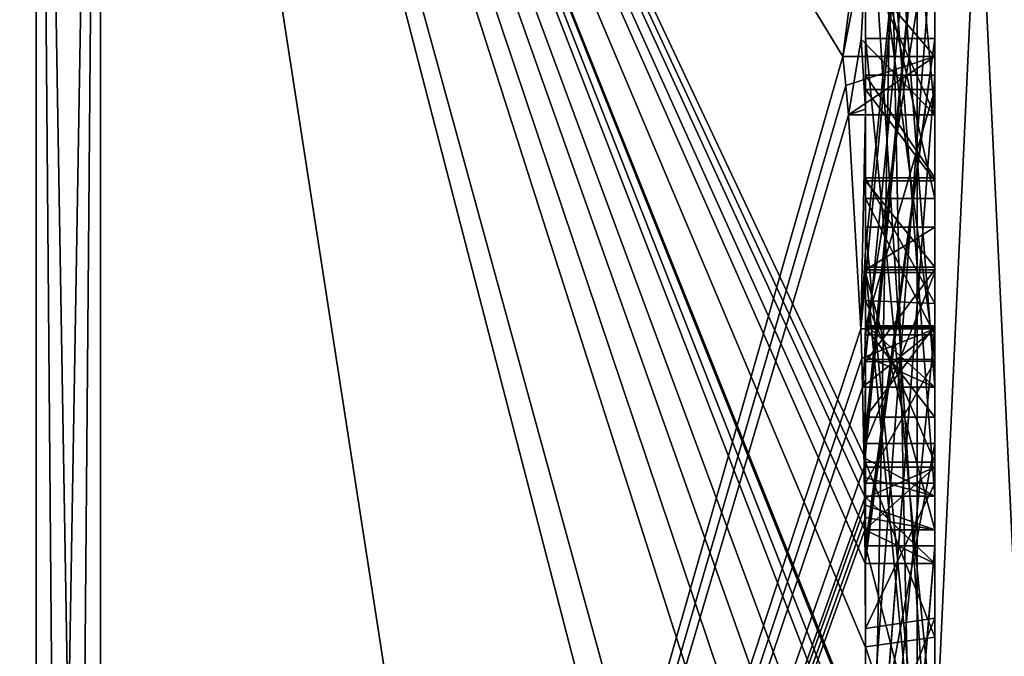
# Model space of a CAD drawing. Extents: x -23 to 1160, y -1999 to -1.
# Tile 112 of 254: x 1151.96 to 1154.8, y -1988.24 to -1986.41. Entities that reach past the tile are written whole.
import ezdxf

# ---------------------------------------------------------------- set-up
doc = ezdxf.new("R2010")
doc.units = 0
doc.header["$LTSCALE"] = 90.350045
for name, color, linetype in [('2021', 7, 'CONTINUOUS'), ('2026', 7, 'CONTINUOUS'), ('2027', 7, 'CONTINUOUS'), ('2028', 7, 'CONTINUOUS'), ('2029', 7, 'CONTINUOUS'), ('2032', 7, 'CONTINUOUS'), ('2033', 7, 'CONTINUOUS'), ('2036', 7, 'CONTINUOUS'), ('2037', 7, 'CONTINUOUS'), ('2038', 7, 'CONTINUOUS'), ('2041', 7, 'CONTINUOUS'), ('2042', 7, 'CONTINUOUS'), ('2043', 7, 'CONTINUOUS'), ('2045', 7, 'CONTINUOUS'), ('2047', 7, 'CONTINUOUS'), ('2048', 7, 'CONTINUOUS'), ('2050', 7, 'CONTINUOUS'), ('2051', 7, 'CONTINUOUS'), ('2055', 7, 'CONTINUOUS'), ('2057', 7, 'CONTINUOUS'), ('2058', 7, 'CONTINUOUS'), ('2059', 7, 'CONTINUOUS'), ('2063', 7, 'CONTINUOUS'), ('2097', 7, 'CONTINUOUS'), ('2098', 7, 'CONTINUOUS'), ('2143', 7, 'CONTINUOUS'), ('2144', 7, 'CONTINUOUS'), ('2145', 7, 'CONTINUOUS'), ('2146', 7, 'CONTINUOUS'), ('2147', 7, 'CONTINUOUS'), ('2152', 7, 'CONTINUOUS'), ('2153', 7, 'CONTINUOUS'), ('2154', 7, 'CONTINUOUS'), ('2158', 7, 'CONTINUOUS'), ('2159', 7, 'CONTINUOUS'), ('2160', 7, 'CONTINUOUS'), ('2161', 7, 'CONTINUOUS'), ('2162', 7, 'CONTINUOUS'), ('2163', 7, 'CONTINUOUS'), ('2164', 7, 'CONTINUOUS'), ('2166', 7, 'CONTINUOUS'), ('2167', 7, 'CONTINUOUS'), ('2168', 7, 'CONTINUOUS'), ('2169', 7, 'CONTINUOUS'), ('2170', 7, 'CONTINUOUS'), ('2171', 7, 'CONTINUOUS'), ('2172', 7, 'CONTINUOUS'), ('2173', 7, 'CONTINUOUS'), ('2184', 7, 'CONTINUOUS'), ('2185', 7, 'CONTINUOUS')]:
    doc.layers.add(name, color=color, linetype=linetype)

msp = doc.modelspace()

# ---------------------------------------------------------------- linework, layer by layer
at = {"layer": '2021', "linetype": 'CONTINUOUS'}
for points in [[(1154.4, -1985.1824, 22.8326), (1154.4, -1982.471, 18.2362), (1154.4, -1990.0213, 31.3138), (1154.4, -1985.1824, 22.8326)], [(1154.4, -1987.9233, 38.4201), (1154.4, -1988.7004, 37.0741), (1154.4, -1982.471, 47.7638), (1154.4, -1987.9233, 38.4201)], [(1154.4, -1982.471, 47.7638), (1154.4, -1988.7004, 37.0741), (1154.4, -1990.0213, 34.6862), (1154.4, -1982.471, 47.7638)], [(1154.4, -1986.8623, 40.2577), (1154.4, -1987.9233, 38.4201), (1154.4, -1982.471, 47.7638), (1154.4, -1986.8623, 40.2577)], [(1154.4, -1986.5668, 40.7696), (1154.4, -1986.8623, 40.2577), (1154.4, -1982.471, 47.7638), (1154.4, -1986.5668, 40.7696)], [(1154.4, -1985.7982, 42.1008), (1154.4, -1986.5668, 40.7696), (1154.4, -1982.471, 47.7638), (1154.4, -1985.7982, 42.1008)], [(1154.4, -1987.6713, 21.3956), (1154.4, -1983.1573, 17.0074), (1154.4, -1985.1824, 22.8326), (1154.4, -1987.6713, 21.3956)], [(1154.4, -1987.2856, 45.1078), (1154.4, -1985.5888, 42.4636), (1154.4, -1984.868, 43.712), (1154.4, -1987.2856, 45.1078)], [(1154.4, -1985.0701, 44.2166), (1154.4, -1985.9098, 45.2243), (1154.4, -1986.6649, 45.8527), (1154.4, -1985.0701, 44.2166)], [(1154.4, -1987.0722, 45.3725), (1154.4, -1985.0701, 44.2166), (1154.4, -1986.6649, 45.8527), (1154.4, -1987.0722, 45.3725)], [(1154.4, -1985.3536, 23.129), (1154.4, -1985.1824, 22.8326), (1154.4, -1990.0213, 31.3138), (1154.4, -1985.3536, 23.129)], [(1154.4, -1987.3864, 21.9554), (1154.4, -1985.3536, 23.129), (1154.4, -1985.8936, 24.0644), (1154.4, -1987.3864, 21.9554)], [(1154.4, -1985.8936, 24.0644), (1154.4, -1985.3536, 23.129), (1154.4, -1990.0213, 31.3138), (1154.4, -1985.8936, 24.0644)], [(1154.4, -1987.5981, 44.7025), (1154.4, -1985.5888, 42.4636), (1154.4, -1987.4432, 44.9061), (1154.4, -1987.5981, 44.7025)], [(1154.4, -1987.4432, 44.9061), (1154.4, -1985.5888, 42.4636), (1154.4, -1987.2856, 45.1078), (1154.4, -1987.4432, 44.9061)], [(1154.4, -1988.8863, 42.752), (1154.4, -1986.5668, 40.7696), (1154.4, -1985.7982, 42.1008), (1154.4, -1988.8863, 42.752)], [(1154.4, -1986.0881, 24.4014), (1154.4, -1985.8936, 24.0644), (1154.4, -1990.0213, 31.3138), (1154.4, -1986.0881, 24.4014)], [(1154.4, -1985.9098, 45.2243), (1154.4, -1986.2421, 46.3196), (1154.4, -1986.6649, 45.8527), (1154.4, -1985.9098, 45.2243)], [(1154.4, -1986.9225, 43.4447), (1154.4, -1987.3148, 42.7653), (1154.4, -1986.0428, 42.4851), (1154.4, -1986.9225, 43.4447)], [(1154.4, -1988.6844, 22.9024), (1154.4, -1986.0881, 24.4014), (1154.4, -1986.8713, 25.1498), (1154.4, -1988.6844, 22.9024)], [(1154.4, -1986.8713, 25.1498), (1154.4, -1986.0881, 24.4014), (1154.4, -1986.608, 25.3018), (1154.4, -1986.8713, 25.1498)], [(1154.4, -1986.608, 25.3018), (1154.4, -1986.0881, 24.4014), (1154.4, -1990.0213, 31.3138), (1154.4, -1986.608, 25.3018)], [(1154.4, -1987.9214, 21.7412), (1154.4, -1986.4607, 23.7837), (1154.4, -1988.4993, 22.6066), (1154.4, -1987.9214, 21.7412)], [(1154.4, -1989.158, 42.2656), (1154.4, -1986.5668, 40.7696), (1154.4, -1989.024, 42.5097), (1154.4, -1989.158, 42.2656)], [(1154.4, -1989.024, 42.5097), (1154.4, -1986.5668, 40.7696), (1154.4, -1988.8863, 42.752), (1154.4, -1989.024, 42.5097)], [(1154.4, -1987.2894, 26.4821), (1154.4, -1986.608, 25.3018), (1154.4, -1990.0213, 31.3138), (1154.4, -1987.2894, 26.4821)], [(1154.4, -1987.2164, 39.8471), (1154.4, -1987.9233, 38.4201), (1154.4, -1986.8623, 40.2577), (1154.4, -1987.2164, 39.8471)], [(1154.4, -1987.1201, 25.5806), (1154.4, -1988.6844, 22.9024), (1154.4, -1986.8713, 25.1498), (1154.4, -1987.1201, 25.5806)], [(1154.4, -1987.0044, 40.6196), (1154.4, -1989.0759, 41.8156), (1154.4, -1987.1278, 40.406), (1154.4, -1987.0044, 40.6196)], [(1154.4, -1988.9428, 23.9538), (1154.4, -1988.6844, 22.9024), (1154.4, -1987.1201, 25.5806), (1154.4, -1988.9428, 23.9538)], [(1154.4, -1989.1915, 24.3847), (1154.4, -1988.9428, 23.9538), (1154.4, -1987.1201, 25.5806), (1154.4, -1989.1915, 24.3847)], [(1154.4, -1987.1278, 40.406), (1154.4, -1989.0759, 41.8156), (1154.4, -1987.3925, 40.1131), (1154.4, -1987.1278, 40.406)], [(1154.4, -1987.1358, 43.6833), (1154.4, -1987.8058, 44.4205), (1154.4, -1987.6281, 42.8308), (1154.4, -1987.1358, 43.6833)], [(1154.4, -1987.6825, 39.6419), (1154.4, -1987.9233, 38.4201), (1154.4, -1987.2164, 39.8471), (1154.4, -1987.6825, 39.6419)], [(1154.4, -1987.5527, 26.33), (1154.4, -1987.2894, 26.4821), (1154.4, -1990.0213, 31.3138), (1154.4, -1987.5527, 26.33)], [(1154.4, -1987.2944, 25.8826), (1154.4, -1987.5527, 26.33), (1154.4, -1989.3659, 24.6866), (1154.4, -1987.2944, 25.8826)], [(1154.4, -1987.3925, 40.1131), (1154.4, -1989.0759, 41.8156), (1154.4, -1987.7428, 39.9829), (1154.4, -1987.3925, 40.1131)], [(1154.4, -1989.3659, 24.6866), (1154.4, -1987.5527, 26.33), (1154.4, -1990.0213, 31.3138), (1154.4, -1989.3659, 24.6866)], [(1154.4, -1987.6281, 42.8308), (1154.4, -1987.8058, 44.4205), (1154.4, -1988.2671, 43.7532), (1154.4, -1987.6281, 42.8308)], [(1154.4, -1988.7017, 43.0683), (1154.4, -1987.6281, 42.8308), (1154.4, -1988.2671, 43.7532), (1154.4, -1988.7017, 43.0683)], [(1154.4, -1988.2139, 39.6461), (1154.4, -1987.9233, 38.4201), (1154.4, -1987.6825, 39.6419), (1154.4, -1988.2139, 39.6461)], [(1154.4, -1987.7428, 39.9829), (1154.4, -1989.0759, 41.8156), (1154.4, -1988.1618, 40.0093), (1154.4, -1987.7428, 39.9829)], [(1154.4, -1988.2162, 22.1702), (1154.4, -1987.9214, 21.7412), (1154.4, -1988.4993, 22.6066), (1154.4, -1988.2162, 22.1702)], [(1154.4, -1990.2826, 39.7822), (1154.4, -1987.9233, 38.4201), (1154.4, -1989.9704, 40.5706), (1154.4, -1990.2826, 39.7822)], [(1154.4, -1989.9704, 40.5706), (1154.4, -1987.9233, 38.4201), (1154.4, -1989.3232, 40.2874), (1154.4, -1989.9704, 40.5706)], [(1154.4, -1989.3232, 40.2874), (1154.4, -1987.9233, 38.4201), (1154.4, -1988.8118, 39.8832), (1154.4, -1989.3232, 40.2874)], [(1154.4, -1988.8118, 39.8832), (1154.4, -1987.9233, 38.4201), (1154.4, -1988.2139, 39.6461), (1154.4, -1988.8118, 39.8832)], [(1154.4, -1988.1618, 40.0093), (1154.4, -1989.0759, 41.8156), (1154.4, -1988.6269, 40.2036), (1154.4, -1988.1618, 40.0093)]]:
    msp.add_3dface(points, dxfattribs=at)
at = {"layer": '2026', "linetype": 'CONTINUOUS'}
for points in [[(1154.3341, -1986.5125, 46.8636), (1154.4, -1986.0038, 46.5699), (1152.1949, -1982.9913, 52.0374), (1154.3341, -1986.5125, 46.8636)], [(1152.1949, -1993.9825, 33), (1154.3341, -1986.5125, 46.8636), (1152.1949, -1982.9913, 52.0374), (1152.1949, -1993.9825, 33)], [(1154.3834, -1986.2602, 46.718), (1154.4, -1986.0038, 46.5699), (1154.3341, -1986.5125, 46.8636), (1154.3834, -1986.2602, 46.718)], [(1154.4, -1986.6649, 45.8527), (1154.4, -1986.2421, 46.3196), (1154.3877, -1986.4626, 46.4469), (1154.4, -1986.6649, 45.8527)], [(1154.3508, -1986.6805, 46.5727), (1154.4, -1986.6649, 45.8527), (1154.3877, -1986.4626, 46.4469), (1154.3508, -1986.6805, 46.5727)], [(1154.3429, -1986.5961, 46.7189), (1154.3341, -1986.5125, 46.8636), (1152.1949, -1993.9825, 33), (1154.3429, -1986.5961, 46.7189)], [(1154.3508, -1986.6805, 46.5727), (1154.3429, -1986.5961, 46.7189), (1152.1949, -1993.9825, 33), (1154.3508, -1986.6805, 46.5727)], [(1154.4, -1986.6649, 45.8527), (1154.3508, -1986.6805, 46.5727), (1154.3867, -1987.2981, 45.5029), (1154.4, -1986.6649, 45.8527)], [(1154.4, -1987.0722, 45.3725), (1154.4, -1986.6649, 45.8527), (1154.3867, -1987.2981, 45.5029), (1154.4, -1987.0722, 45.3725)], [(1154.3867, -1987.2981, 45.5029), (1154.3508, -1986.6805, 46.5727), (1152.1949, -1993.9825, 33), (1154.3867, -1987.2981, 45.5029)], [(1154.3967, -1987.1853, 45.4378), (1154.4, -1987.0722, 45.3725), (1154.3867, -1987.2981, 45.5029), (1154.3967, -1987.1853, 45.4378)], [(1154.4, -1987.4432, 44.9061), (1154.4, -1987.2856, 45.1078), (1154.3979, -1987.376, 45.1599), (1154.4, -1987.4432, 44.9061)], [(1154.3893, -1987.3819, 45.3577), (1154.3867, -1987.2981, 45.5029), (1152.1949, -1993.9825, 33), (1154.3893, -1987.3819, 45.3577)], [(1154.3915, -1987.4661, 45.212), (1154.3893, -1987.3819, 45.3577), (1152.1949, -1993.9825, 33), (1154.3915, -1987.4661, 45.212)], [(1154.3915, -1987.4661, 45.212), (1154.4, -1987.4432, 44.9061), (1154.3979, -1987.376, 45.1599), (1154.3915, -1987.4661, 45.212)], [(1154.3958, -1987.6968, 44.8124), (1154.3915, -1987.4661, 45.212), (1152.1949, -1993.9825, 33), (1154.3958, -1987.6968, 44.8124)], [(1154.4, -1987.4432, 44.9061), (1154.3915, -1987.4661, 45.212), (1154.3958, -1987.6968, 44.8124), (1154.4, -1987.4432, 44.9061)], [(1154.3989, -1987.6475, 44.7575), (1154.4, -1987.4432, 44.9061), (1154.3958, -1987.6968, 44.8124), (1154.3989, -1987.6475, 44.7575)], [(1154.4, -1987.5981, 44.7025), (1154.4, -1987.4432, 44.9061), (1154.3989, -1987.6475, 44.7575), (1154.4, -1987.5981, 44.7025)], [(1154.3969, -1987.787, 44.656), (1154.3958, -1987.6968, 44.8124), (1152.1949, -1993.9825, 33), (1154.3969, -1987.787, 44.656)], [(1154.3978, -1987.8775, 44.4994), (1154.3969, -1987.787, 44.656), (1152.1949, -1993.9825, 33), (1154.3978, -1987.8775, 44.4994)], [(1154.4, -1988.2671, 43.7532), (1154.4, -1987.8058, 44.4205), (1152.1949, -1993.9825, 33), (1154.4, -1988.2671, 43.7532)], [(1154.4, -1987.8058, 44.4205), (1154.3995, -1987.8416, 44.46), (1152.1949, -1993.9825, 33), (1154.4, -1987.8058, 44.4205)], [(1154.3995, -1987.8416, 44.46), (1154.3978, -1987.8775, 44.4994), (1152.1949, -1993.9825, 33), (1154.3995, -1987.8416, 44.46)]]:
    msp.add_3dface(points, dxfattribs=at)
at = {"layer": '2027', "linetype": 'CONTINUOUS'}
for points in [[(1154.4, -1988.2162, 22.1702), (1154.4, -1988.4993, 22.6066), (1152.1949, -1982.9913, 13.9626), (1154.4, -1988.2162, 22.1702)], [(1154.4, -1988.2162, 22.1702), (1152.1949, -1982.9913, 13.9626), (1154.3985, -1987.974, 21.6677), (1154.4, -1988.2162, 22.1702)], [(1154.4, -1983.1573, 17.0074), (1154.4, -1987.6713, 21.3956), (1152.1949, -1982.9913, 13.9626), (1154.4, -1983.1573, 17.0074)], [(1152.1949, -1982.9913, 13.9626), (1154.4, -1987.6713, 21.3956), (1154.3992, -1987.7259, 21.3641), (1152.1949, -1982.9913, 13.9626)], [(1154.4, -1988.6844, 22.9024), (1154.4, -1988.946, 23.352), (1152.1949, -1982.9913, 13.9626), (1154.4, -1988.6844, 22.9024)], [(1154.4, -1988.6844, 22.9024), (1152.1949, -1982.9913, 13.9626), (1154.4, -1988.599, 22.7504), (1154.4, -1988.6844, 22.9024)], [(1152.1949, -1982.9913, 13.9626), (1154.4, -1988.946, 23.352), (1154.4, -1989.2061, 23.8018), (1152.1949, -1982.9913, 13.9626)], [(1154.4, -1991.0336, 28.7609), (1154.4, -1991.5, 33), (1152.1949, -1982.9913, 13.9626), (1154.4, -1991.0336, 28.7609)], [(1154.4, -1991.0336, 28.7609), (1152.1949, -1982.9913, 13.9626), (1154.3979, -1989.8875, 24.9821), (1154.4, -1991.0336, 28.7609)], [(1154.4, -1991.5, 33), (1153.7691, -1993.1602, 33), (1152.1949, -1982.9913, 13.9626), (1154.4, -1991.5, 33)], [(1153.7691, -1993.1602, 33), (1152.1949, -1993.9825, 33), (1152.1949, -1982.9913, 13.9626), (1153.7691, -1993.1602, 33)], [(1154.3979, -1989.8875, 24.9821), (1152.1949, -1982.9913, 13.9626), (1154.3996, -1989.5472, 24.3927), (1154.3979, -1989.8875, 24.9821)], [(1154.3996, -1989.5472, 24.3927), (1152.1949, -1982.9913, 13.9626), (1154.4, -1989.2061, 23.8018), (1154.3996, -1989.5472, 24.3927)], [(1154.4, -1988.599, 22.7504), (1152.1949, -1982.9913, 13.9626), (1154.4, -1988.5119, 22.5994), (1154.4, -1988.599, 22.7504)], [(1154.4, -1988.5119, 22.5994), (1152.1949, -1982.9913, 13.9626), (1154.4, -1988.4993, 22.6066), (1154.4, -1988.5119, 22.5994)], [(1154.3985, -1987.974, 21.6677), (1152.1949, -1982.9913, 13.9626), (1154.3978, -1987.8771, 21.5), (1154.3985, -1987.974, 21.6677)], [(1154.3978, -1987.8771, 21.5), (1152.1949, -1982.9913, 13.9626), (1154.3969, -1987.7805, 21.3326), (1154.3978, -1987.8771, 21.5)], [(1154.3969, -1987.7805, 21.3326), (1152.1949, -1982.9913, 13.9626), (1154.3992, -1987.7259, 21.3641), (1154.3969, -1987.7805, 21.3326)], [(1154.4, -1987.9214, 21.7412), (1154.4, -1988.2162, 22.1702), (1154.3985, -1987.974, 21.6677), (1154.4, -1987.9214, 21.7412)], [(1154.3996, -1987.9477, 21.7045), (1154.4, -1987.9214, 21.7412), (1154.3985, -1987.974, 21.6677), (1154.3996, -1987.9477, 21.7045)]]:
    msp.add_3dface(points, dxfattribs=at)
at = {"layer": '2028', "linetype": 'CONTINUOUS'}
for points in [[(1150, -1993.444, 33), (1150, -1982.7214, 14.4288), (1152.0094, -1993.9698, 33), (1150, -1993.444, 33)], [(1152.0094, -1993.9698, 33), (1150, -1982.7214, 14.4288), (1152.0094, -1982.9849, 13.9736), (1152.0094, -1993.9698, 33)]]:
    msp.add_3dface(points, dxfattribs=at)
at = {"layer": '2029', "linetype": 'CONTINUOUS'}
for points in [[(1150, -1982.7214, 51.5712), (1150, -1993.444, 33), (1152.0094, -1982.9849, 52.0264), (1150, -1982.7214, 51.5712)], [(1150, -1993.444, 33), (1152.0094, -1993.9698, 33), (1152.0094, -1982.9849, 52.0264), (1150, -1993.444, 33)]]:
    msp.add_3dface(points, dxfattribs=at)
at = {"layer": '2032', "linetype": 'CONTINUOUS'}
for points in [[(1152.0094, -1993.9698, 33), (1152.1949, -1982.9913, 52.0374), (1152.0094, -1982.9849, 52.0264), (1152.0094, -1993.9698, 33)], [(1152.1949, -1982.9913, 52.0374), (1152.0094, -1993.9698, 33), (1152.1016, -1993.9849, 33), (1152.1949, -1982.9913, 52.0374)], [(1152.1949, -1993.9825, 33), (1152.1949, -1982.9913, 52.0374), (1152.1016, -1993.9849, 33), (1152.1949, -1993.9825, 33)]]:
    msp.add_3dface(points, dxfattribs=at)
at = {"layer": '2033', "linetype": 'CONTINUOUS'}
for points in [[(1152.1949, -1982.9913, 13.9626), (1152.1949, -1993.9825, 33), (1152.0094, -1982.9849, 13.9736), (1152.1949, -1982.9913, 13.9626)], [(1152.0094, -1982.9849, 13.9736), (1152.1949, -1993.9825, 33), (1152.1016, -1993.9849, 33), (1152.0094, -1982.9849, 13.9736)], [(1152.0094, -1993.9698, 33), (1152.0094, -1982.9849, 13.9736), (1152.1016, -1993.9849, 33), (1152.0094, -1993.9698, 33)]]:
    msp.add_3dface(points, dxfattribs=at)
at = {"layer": '2036', "linetype": 'CONTINUOUS'}
for points in [[(1154.6, -1987.7805, 21.3326), (1154.6, -1985.1824, 22.8326), (1154.6, -1985.3536, 23.129), (1154.6, -1987.7805, 21.3326)], [(1154.6, -1987.3864, 21.9554), (1154.6, -1987.7805, 21.3326), (1154.6, -1985.3536, 23.129), (1154.6, -1987.3864, 21.9554)], [(1154.6, -1986.4607, 23.7837), (1154.6, -1987.974, 21.6677), (1154.6, -1985.8936, 24.0644), (1154.6, -1986.4607, 23.7837)], [(1154.6, -1985.8936, 24.0644), (1154.6, -1987.974, 21.6677), (1154.6, -1987.3864, 21.9554), (1154.6, -1985.8936, 24.0644)], [(1154.6, -1986.0881, 24.4014), (1154.6, -1986.4607, 23.7837), (1154.6, -1985.8936, 24.0644), (1154.6, -1986.0881, 24.4014)], [(1154.6, -1988.5119, 22.5994), (1154.6, -1986.4607, 23.7837), (1154.6, -1986.0881, 24.4014), (1154.6, -1988.5119, 22.5994)], [(1154.6, -1988.6862, 22.9014), (1154.6, -1988.5119, 22.5994), (1154.6, -1986.0881, 24.4014), (1154.6, -1988.6862, 22.9014)], [(1154.6, -1986.608, 25.3018), (1154.6, -1987.2894, 26.4821), (1154.6, -1986.8713, 25.1498), (1154.6, -1986.608, 25.3018)], [(1154.6, -1986.8713, 25.1498), (1154.6, -1987.2894, 26.4821), (1154.6, -1987.1201, 25.5806), (1154.6, -1986.8713, 25.1498)], [(1154.6, -1987.2894, 26.4821), (1154.6, -1987.2944, 25.8826), (1154.6, -1987.1201, 25.5806), (1154.6, -1987.2894, 26.4821)], [(1154.6, -1987.1201, 25.5806), (1154.6, -1987.2944, 25.8826), (1154.6, -1989.1915, 24.3847), (1154.6, -1987.1201, 25.5806)], [(1154.6, -1987.5527, 26.33), (1154.6, -1987.2944, 25.8826), (1154.6, -1987.2894, 26.4821), (1154.6, -1987.5527, 26.33)], [(1154.6, -1987.2944, 25.8826), (1154.6, -1989.3659, 24.6866), (1154.6, -1989.1915, 24.3847), (1154.6, -1987.2944, 25.8826)], [(1154.6, -1987.974, 21.6677), (1154.6, -1987.7805, 21.3326), (1154.6, -1987.3864, 21.9554), (1154.6, -1987.974, 21.6677)]]:
    msp.add_3dface(points, dxfattribs=at)
at = {"layer": '2037', "linetype": 'CONTINUOUS'}
for points in [[(1154.4, -1987.1201, 25.5806), (1154.4, -1986.8713, 25.1498), (1154.6, -1987.1201, 25.5806), (1154.4, -1987.1201, 25.5806)], [(1154.4, -1986.8713, 25.1498), (1154.6, -1986.8713, 25.1498), (1154.6, -1987.1201, 25.5806), (1154.4, -1986.8713, 25.1498)]]:
    msp.add_3dface(points, dxfattribs=at)
at = {"layer": '2038', "linetype": 'CONTINUOUS'}
for points in [[(1154.4, -1989.1915, 24.3847), (1154.4, -1987.1201, 25.5806), (1154.6, -1989.1915, 24.3847), (1154.4, -1989.1915, 24.3847)], [(1154.4, -1987.1201, 25.5806), (1154.6, -1987.1201, 25.5806), (1154.6, -1989.1915, 24.3847), (1154.4, -1987.1201, 25.5806)]]:
    msp.add_3dface(points, dxfattribs=at)
at = {"layer": '2041', "linetype": 'CONTINUOUS'}
for points in [[(1154.3978, -1987.8771, 21.5), (1154.3969, -1987.7805, 21.3326), (1154.6, -1987.974, 21.6677), (1154.3978, -1987.8771, 21.5)], [(1154.3969, -1987.7805, 21.3326), (1154.6, -1987.7805, 21.3326), (1154.6, -1987.974, 21.6677), (1154.3969, -1987.7805, 21.3326)], [(1154.3985, -1987.974, 21.6677), (1154.3978, -1987.8771, 21.5), (1154.6, -1987.974, 21.6677), (1154.3985, -1987.974, 21.6677)]]:
    msp.add_3dface(points, dxfattribs=at)
at = {"layer": '2042', "linetype": 'CONTINUOUS'}
for points in [[(1154.3996, -1987.9477, 21.7045), (1154.3985, -1987.974, 21.6677), (1154.6, -1986.4607, 23.7837), (1154.3996, -1987.9477, 21.7045)], [(1154.3985, -1987.974, 21.6677), (1154.6, -1987.974, 21.6677), (1154.6, -1986.4607, 23.7837), (1154.3985, -1987.974, 21.6677)], [(1154.4, -1987.9214, 21.7412), (1154.3996, -1987.9477, 21.7045), (1154.6, -1986.4607, 23.7837), (1154.4, -1987.9214, 21.7412)], [(1154.4, -1986.4607, 23.7837), (1154.4, -1987.9214, 21.7412), (1154.6, -1986.4607, 23.7837), (1154.4, -1986.4607, 23.7837)]]:
    msp.add_3dface(points, dxfattribs=at)
at = {"layer": '2043', "linetype": 'CONTINUOUS'}
for points in [[(1154.4, -1988.4993, 22.6066), (1154.4, -1986.4607, 23.7837), (1154.6, -1988.5119, 22.5994), (1154.4, -1988.4993, 22.6066)], [(1154.4, -1986.4607, 23.7837), (1154.6, -1986.4607, 23.7837), (1154.6, -1988.5119, 22.5994), (1154.4, -1986.4607, 23.7837)]]:
    msp.add_3dface(points, dxfattribs=at)
at = {"layer": '2045', "linetype": 'CONTINUOUS'}
for points in [[(1154.4, -1986.0881, 24.4014), (1154.4, -1988.6844, 22.9024), (1154.6, -1986.0881, 24.4014), (1154.4, -1986.0881, 24.4014)], [(1154.4, -1988.6844, 22.9024), (1154.6, -1988.6862, 22.9014), (1154.6, -1986.0881, 24.4014), (1154.4, -1988.6844, 22.9024)]]:
    msp.add_3dface(points, dxfattribs=at)
at = {"layer": '2047', "linetype": 'CONTINUOUS'}
for points in [[(1154.4, -1987.3864, 21.9554), (1154.4, -1985.8936, 24.0644), (1154.6, -1987.3864, 21.9554), (1154.4, -1987.3864, 21.9554)], [(1154.4, -1985.8936, 24.0644), (1154.6, -1985.8936, 24.0644), (1154.6, -1987.3864, 21.9554), (1154.4, -1985.8936, 24.0644)]]:
    msp.add_3dface(points, dxfattribs=at)
at = {"layer": '2048', "linetype": 'CONTINUOUS'}
for points in [[(1154.4, -1985.3536, 23.129), (1154.4, -1987.3864, 21.9554), (1154.6, -1985.3536, 23.129), (1154.4, -1985.3536, 23.129)], [(1154.4, -1987.3864, 21.9554), (1154.6, -1987.3864, 21.9554), (1154.6, -1985.3536, 23.129), (1154.4, -1987.3864, 21.9554)]]:
    msp.add_3dface(points, dxfattribs=at)
at = {"layer": '2050', "linetype": 'CONTINUOUS'}
for points in [[(1154.4, -1987.6713, 21.3956), (1154.4, -1985.1824, 22.8326), (1154.6, -1987.7805, 21.3326), (1154.4, -1987.6713, 21.3956)], [(1154.4, -1985.1824, 22.8326), (1154.6, -1985.1824, 22.8326), (1154.6, -1987.7805, 21.3326), (1154.4, -1985.1824, 22.8326)], [(1154.3992, -1987.7259, 21.3641), (1154.4, -1987.6713, 21.3956), (1154.6, -1987.7805, 21.3326), (1154.3992, -1987.7259, 21.3641)], [(1154.3969, -1987.7805, 21.3326), (1154.3992, -1987.7259, 21.3641), (1154.6, -1987.7805, 21.3326), (1154.3969, -1987.7805, 21.3326)]]:
    msp.add_3dface(points, dxfattribs=at)
at = {"layer": '2051', "linetype": 'CONTINUOUS'}
for points in [[(1154.6, -1986.6805, 46.5727), (1154.6, -1984.4525, 45.2864), (1154.6, -1983.9144, 45.3636), (1154.6, -1986.6805, 46.5727)], [(1154.6, -1986.5125, 46.8636), (1154.6, -1986.6805, 46.5727), (1154.6, -1983.9144, 45.3636), (1154.6, -1986.5125, 46.8636)], [(1154.6, -1987.4661, 45.212), (1154.6, -1984.868, 43.712), (1154.6, -1985.0701, 44.2166), (1154.6, -1987.4661, 45.212)], [(1154.6, -1987.2981, 45.5029), (1154.6, -1987.4661, 45.212), (1154.6, -1985.0701, 44.2166), (1154.6, -1987.2981, 45.5029)], [(1154.6, -1985.5888, 42.4636), (1154.6, -1987.6968, 44.8124), (1154.6, -1986.9225, 43.4447), (1154.6, -1985.5888, 42.4636)], [(1154.6, -1986.0428, 42.4851), (1154.6, -1985.5888, 42.4636), (1154.6, -1986.9225, 43.4447), (1154.6, -1986.0428, 42.4851)], [(1154.6, -1988.8863, 42.752), (1154.6, -1985.7982, 42.1008), (1154.6, -1988.7035, 43.0687), (1154.6, -1988.8863, 42.752)], [(1154.6, -1988.7035, 43.0687), (1154.6, -1985.7982, 42.1008), (1154.6, -1987.6281, 42.8308), (1154.6, -1988.7035, 43.0687)], [(1154.6, -1987.6281, 42.8308), (1154.6, -1985.7982, 42.1008), (1154.6, -1987.3148, 42.7653), (1154.6, -1987.6281, 42.8308)], [(1154.6, -1987.3148, 42.7653), (1154.6, -1985.7982, 42.1008), (1154.6, -1986.0428, 42.4851), (1154.6, -1987.3148, 42.7653)], [(1154.6, -1986.5668, 40.7696), (1154.6, -1989.1649, 42.2696), (1154.6, -1989.0759, 41.8156), (1154.6, -1986.5668, 40.7696)], [(1154.6, -1986.8623, 40.2577), (1154.6, -1986.5668, 40.7696), (1154.6, -1987.0044, 40.6196), (1154.6, -1986.8623, 40.2577)], [(1154.6, -1986.5668, 40.7696), (1154.6, -1989.0759, 41.8156), (1154.6, -1987.0044, 40.6196), (1154.6, -1986.5668, 40.7696)], [(1154.6, -1987.2248, 39.8404), (1154.6, -1986.8623, 40.2577), (1154.6, -1987.3909, 40.1138), (1154.6, -1987.2248, 39.8404)], [(1154.6, -1987.3909, 40.1138), (1154.6, -1986.8623, 40.2577), (1154.6, -1987.1278, 40.406), (1154.6, -1987.3909, 40.1138)], [(1154.6, -1987.1278, 40.406), (1154.6, -1986.8623, 40.2577), (1154.6, -1987.0044, 40.6196), (1154.6, -1987.1278, 40.406)], [(1154.6, -1987.1358, 43.6833), (1154.6, -1987.6281, 42.8308), (1154.6, -1986.9225, 43.4447), (1154.6, -1987.1358, 43.6833)], [(1154.6, -1987.6281, 42.8308), (1154.6, -1987.3148, 42.7653), (1154.6, -1986.9225, 43.4447), (1154.6, -1987.6281, 42.8308)], [(1154.6, -1987.6968, 44.8124), (1154.6, -1987.1358, 43.6833), (1154.6, -1986.9225, 43.4447), (1154.6, -1987.6968, 44.8124)], [(1154.6, -1987.8775, 44.4994), (1154.6, -1987.1358, 43.6833), (1154.6, -1987.6968, 44.8124), (1154.6, -1987.8775, 44.4994)], [(1154.6, -1987.6825, 39.6419), (1154.6, -1987.2248, 39.8404), (1154.6, -1988.1316, 40.0018), (1154.6, -1987.6825, 39.6419)], [(1154.6, -1988.1316, 40.0018), (1154.6, -1987.2248, 39.8404), (1154.6, -1987.7428, 39.9829), (1154.6, -1988.1316, 40.0018)], [(1154.6, -1987.7428, 39.9829), (1154.6, -1987.2248, 39.8404), (1154.6, -1987.3909, 40.1138), (1154.6, -1987.7428, 39.9829)], [(1154.6, -1988.1869, 39.6399), (1154.6, -1987.6825, 39.6419), (1154.6, -1989.346, 40.3126), (1154.6, -1988.1869, 39.6399)], [(1154.6, -1989.346, 40.3126), (1154.6, -1987.6825, 39.6419), (1154.6, -1989.5904, 40.7501), (1154.6, -1989.346, 40.3126)], [(1154.6, -1989.5904, 40.7501), (1154.6, -1987.6825, 39.6419), (1154.6, -1988.6269, 40.2036), (1154.6, -1989.5904, 40.7501)], [(1154.6, -1988.6269, 40.2036), (1154.6, -1987.6825, 39.6419), (1154.6, -1988.1316, 40.0018), (1154.6, -1988.6269, 40.2036)], [(1154.6, -1987.9233, 38.4201), (1154.6, -1990.5214, 39.9201), (1154.6, -1990.4324, 39.4661), (1154.6, -1987.9233, 38.4201)], [(1154.6, -1988.7004, 37.0741), (1154.6, -1987.9233, 38.4201), (1154.6, -1988.9637, 37.2261), (1154.6, -1988.7004, 37.0741)], [(1154.6, -1988.9637, 37.2261), (1154.6, -1987.9233, 38.4201), (1154.6, -1988.3609, 38.2701), (1154.6, -1988.9637, 37.2261)], [(1154.6, -1988.3609, 38.2701), (1154.6, -1987.9233, 38.4201), (1154.6, -1989.1656, 38.7347), (1154.6, -1988.3609, 38.2701)], [(1154.6, -1989.1656, 38.7347), (1154.6, -1987.9233, 38.4201), (1154.6, -1989.4289, 38.8867), (1154.6, -1989.1656, 38.7347)], [(1154.6, -1989.4289, 38.8867), (1154.6, -1987.9233, 38.4201), (1154.6, -1990.4324, 39.4661), (1154.6, -1989.4289, 38.8867)], [(1154.6, -1988.8118, 39.8832), (1154.6, -1988.1869, 39.6399), (1154.6, -1989.346, 40.3126), (1154.6, -1988.8118, 39.8832)]]:
    msp.add_3dface(points, dxfattribs=at)
at = {"layer": '2055', "linetype": 'CONTINUOUS'}
for points in [[(1154.4, -1987.2856, 45.1078), (1154.4, -1984.868, 43.712), (1154.6, -1987.4661, 45.212), (1154.4, -1987.2856, 45.1078)], [(1154.4, -1984.868, 43.712), (1154.6, -1984.868, 43.712), (1154.6, -1987.4661, 45.212), (1154.4, -1984.868, 43.712)], [(1154.3979, -1987.376, 45.1599), (1154.4, -1987.2856, 45.1078), (1154.6, -1987.4661, 45.212), (1154.3979, -1987.376, 45.1599)], [(1154.3915, -1987.4661, 45.212), (1154.3979, -1987.376, 45.1599), (1154.6, -1987.4661, 45.212), (1154.3915, -1987.4661, 45.212)]]:
    msp.add_3dface(points, dxfattribs=at)
at = {"layer": '2057', "linetype": 'CONTINUOUS'}
for points in [[(1154.4, -1988.8863, 42.752), (1154.4, -1985.7982, 42.1008), (1154.6, -1988.8863, 42.752), (1154.4, -1988.8863, 42.752)], [(1154.4, -1985.7982, 42.1008), (1154.6, -1985.7982, 42.1008), (1154.6, -1988.8863, 42.752), (1154.4, -1985.7982, 42.1008)]]:
    msp.add_3dface(points, dxfattribs=at)
at = {"layer": '2058', "linetype": 'CONTINUOUS'}
for points in [[(1154.4, -1987.2164, 39.8471), (1154.4, -1986.8623, 40.2577), (1154.6, -1987.2248, 39.8404), (1154.4, -1987.2164, 39.8471)], [(1154.4, -1986.8623, 40.2577), (1154.6, -1986.8623, 40.2577), (1154.6, -1987.2248, 39.8404), (1154.4, -1986.8623, 40.2577)], [(1154.4, -1987.6825, 39.6419), (1154.4, -1987.2164, 39.8471), (1154.6, -1987.6825, 39.6419), (1154.4, -1987.6825, 39.6419)], [(1154.4, -1987.2164, 39.8471), (1154.6, -1987.2248, 39.8404), (1154.6, -1987.6825, 39.6419), (1154.4, -1987.2164, 39.8471)]]:
    msp.add_3dface(points, dxfattribs=at)
at = {"layer": '2059', "linetype": 'CONTINUOUS'}
for points in [[(1154.4, -1988.2139, 39.6461), (1154.4, -1987.6825, 39.6419), (1154.6, -1988.1869, 39.6399), (1154.4, -1988.2139, 39.6461)], [(1154.4, -1987.6825, 39.6419), (1154.6, -1987.6825, 39.6419), (1154.6, -1988.1869, 39.6399), (1154.4, -1987.6825, 39.6419)], [(1154.4, -1988.2139, 39.6461), (1154.6, -1988.1869, 39.6399), (1154.6, -1988.8118, 39.8832), (1154.4, -1988.2139, 39.6461)], [(1154.4, -1988.8118, 39.8832), (1154.4, -1988.2139, 39.6461), (1154.6, -1988.8118, 39.8832), (1154.4, -1988.8118, 39.8832)]]:
    msp.add_3dface(points, dxfattribs=at)
at = {"layer": '2063', "linetype": 'CONTINUOUS'}
for points in [[(1154.4, -1986.5668, 40.7696), (1154.4, -1989.158, 42.2656), (1154.6, -1986.5668, 40.7696), (1154.4, -1986.5668, 40.7696)], [(1154.4, -1989.158, 42.2656), (1154.4, -1989.1649, 42.2696), (1154.6, -1986.5668, 40.7696), (1154.4, -1989.158, 42.2656)], [(1154.4, -1989.1649, 42.2696), (1154.6, -1989.1649, 42.2696), (1154.6, -1986.5668, 40.7696), (1154.4, -1989.1649, 42.2696)]]:
    msp.add_3dface(points, dxfattribs=at)
at = {"layer": '2097', "linetype": 'CONTINUOUS'}
for points in [[(1154.9, -1989.5332, 34.5315), (1154.9, -1982.093, 47.4185), (1154.549, -1982.2017, 47.518), (1154.9, -1989.5332, 34.5315)], [(1154.4, -1982.471, 47.7638), (1154.549, -1989.6738, 34.5759), (1154.549, -1982.2017, 47.518), (1154.4, -1982.471, 47.7638)], [(1154.549, -1989.6738, 34.5759), (1154.9, -1989.5332, 34.5315), (1154.549, -1982.2017, 47.518), (1154.549, -1989.6738, 34.5759)], [(1154.4, -1982.471, 47.7638), (1154.4, -1990.0213, 34.6862), (1154.549, -1989.6738, 34.5759), (1154.4, -1982.471, 47.7638)]]:
    msp.add_3dface(points, dxfattribs=at)
at = {"layer": '2098', "linetype": 'CONTINUOUS'}
for points in [[(1154.9, -1982.093, 18.5815), (1154.9, -1989.5332, 31.4685), (1154.549, -1989.6738, 31.4241), (1154.9, -1982.093, 18.5815)], [(1154.549, -1982.2017, 18.482), (1154.9, -1982.093, 18.5815), (1154.549, -1989.6738, 31.4241), (1154.549, -1982.2017, 18.482)], [(1154.4, -1990.0213, 31.3138), (1154.4, -1982.471, 18.2362), (1154.549, -1982.2017, 18.482), (1154.4, -1990.0213, 31.3138)], [(1154.4, -1990.0213, 31.3138), (1154.549, -1982.2017, 18.482), (1154.549, -1989.6738, 31.4241), (1154.4, -1990.0213, 31.3138)]]:
    msp.add_3dface(points, dxfattribs=at)
at = {"layer": '2143', "linetype": 'CONTINUOUS'}
for points in [[(1154.4, -1986.8713, 25.1498), (1154.4, -1986.608, 25.3018), (1154.6, -1986.8713, 25.1498), (1154.4, -1986.8713, 25.1498)], [(1154.4, -1986.608, 25.3018), (1154.6, -1986.608, 25.3018), (1154.6, -1986.8713, 25.1498), (1154.4, -1986.608, 25.3018)]]:
    msp.add_3dface(points, dxfattribs=at)
at = {"layer": '2144', "linetype": 'CONTINUOUS'}
for points in [[(1154.4, -1986.608, 25.3018), (1154.4, -1987.2894, 26.4821), (1154.6, -1986.608, 25.3018), (1154.4, -1986.608, 25.3018)], [(1154.4, -1987.2894, 26.4821), (1154.6, -1987.2894, 26.4821), (1154.6, -1986.608, 25.3018), (1154.4, -1987.2894, 26.4821)]]:
    msp.add_3dface(points, dxfattribs=at)
at = {"layer": '2145', "linetype": 'CONTINUOUS'}
for points in [[(1154.4, -1987.2894, 26.4821), (1154.4, -1987.5527, 26.33), (1154.6, -1987.2894, 26.4821), (1154.4, -1987.2894, 26.4821)], [(1154.4, -1987.5527, 26.33), (1154.6, -1987.5527, 26.33), (1154.6, -1987.2894, 26.4821), (1154.4, -1987.5527, 26.33)]]:
    msp.add_3dface(points, dxfattribs=at)
at = {"layer": '2146', "linetype": 'CONTINUOUS'}
for points in [[(1154.4, -1987.5527, 26.33), (1154.4, -1987.2944, 25.8826), (1154.6, -1987.5527, 26.33), (1154.4, -1987.5527, 26.33)], [(1154.4, -1987.2944, 25.8826), (1154.6, -1987.2944, 25.8826), (1154.6, -1987.5527, 26.33), (1154.4, -1987.2944, 25.8826)]]:
    msp.add_3dface(points, dxfattribs=at)
at = {"layer": '2147', "linetype": 'CONTINUOUS'}
for points in [[(1154.4, -1987.2944, 25.8826), (1154.4, -1989.3659, 24.6866), (1154.6, -1987.2944, 25.8826), (1154.4, -1987.2944, 25.8826)], [(1154.4, -1989.3659, 24.6866), (1154.6, -1989.3659, 24.6866), (1154.6, -1987.2944, 25.8826), (1154.4, -1989.3659, 24.6866)]]:
    msp.add_3dface(points, dxfattribs=at)
at = {"layer": '2152', "linetype": 'CONTINUOUS'}
for points in [[(1154.3834, -1986.2602, 46.718), (1154.6, -1986.5125, 46.8636), (1154.6, -1983.9144, 45.3636), (1154.3834, -1986.2602, 46.718)], [(1154.3834, -1986.2602, 46.718), (1154.3341, -1986.5125, 46.8636), (1154.6, -1986.5125, 46.8636), (1154.3834, -1986.2602, 46.718)]]:
    msp.add_3dface(points, dxfattribs=at)
at = {"layer": '2153', "linetype": 'CONTINUOUS'}
for points in [[(1154.3341, -1986.5125, 46.8636), (1154.3429, -1986.5961, 46.7189), (1154.6, -1986.5125, 46.8636), (1154.3341, -1986.5125, 46.8636)], [(1154.3429, -1986.5961, 46.7189), (1154.3508, -1986.6805, 46.5727), (1154.6, -1986.5125, 46.8636), (1154.3429, -1986.5961, 46.7189)], [(1154.3508, -1986.6805, 46.5727), (1154.6, -1986.6805, 46.5727), (1154.6, -1986.5125, 46.8636), (1154.3508, -1986.6805, 46.5727)]]:
    msp.add_3dface(points, dxfattribs=at)
at = {"layer": '2154', "linetype": 'CONTINUOUS'}
for points in [[(1154.4, -1986.2421, 46.3196), (1154.4, -1984.4525, 45.2864), (1154.6, -1986.6805, 46.5727), (1154.4, -1986.2421, 46.3196)], [(1154.4, -1984.4525, 45.2864), (1154.6, -1984.4525, 45.2864), (1154.6, -1986.6805, 46.5727), (1154.4, -1984.4525, 45.2864)], [(1154.3877, -1986.4626, 46.4469), (1154.4, -1986.2421, 46.3196), (1154.6, -1986.6805, 46.5727), (1154.3877, -1986.4626, 46.4469)], [(1154.3508, -1986.6805, 46.5727), (1154.3877, -1986.4626, 46.4469), (1154.6, -1986.6805, 46.5727), (1154.3508, -1986.6805, 46.5727)]]:
    msp.add_3dface(points, dxfattribs=at)
at = {"layer": '2158', "linetype": 'CONTINUOUS'}
for points in [[(1154.3967, -1987.1853, 45.4378), (1154.3867, -1987.2981, 45.5029), (1154.6, -1985.0701, 44.2166), (1154.3967, -1987.1853, 45.4378)], [(1154.3867, -1987.2981, 45.5029), (1154.6, -1987.2981, 45.5029), (1154.6, -1985.0701, 44.2166), (1154.3867, -1987.2981, 45.5029)], [(1154.4, -1987.0722, 45.3725), (1154.3967, -1987.1853, 45.4378), (1154.6, -1985.0701, 44.2166), (1154.4, -1987.0722, 45.3725)], [(1154.4, -1985.0701, 44.2166), (1154.4, -1987.0722, 45.3725), (1154.6, -1985.0701, 44.2166), (1154.4, -1985.0701, 44.2166)]]:
    msp.add_3dface(points, dxfattribs=at)
at = {"layer": '2159', "linetype": 'CONTINUOUS'}
for points in [[(1154.3867, -1987.2981, 45.5029), (1154.3893, -1987.3819, 45.3577), (1154.6, -1987.2981, 45.5029), (1154.3867, -1987.2981, 45.5029)], [(1154.3893, -1987.3819, 45.3577), (1154.3915, -1987.4661, 45.212), (1154.6, -1987.2981, 45.5029), (1154.3893, -1987.3819, 45.3577)], [(1154.3915, -1987.4661, 45.212), (1154.6, -1987.4661, 45.212), (1154.6, -1987.2981, 45.5029), (1154.3915, -1987.4661, 45.212)]]:
    msp.add_3dface(points, dxfattribs=at)
at = {"layer": '2160', "linetype": 'CONTINUOUS'}
for points in [[(1154.3989, -1987.6475, 44.7575), (1154.3958, -1987.6968, 44.8124), (1154.6, -1985.5888, 42.4636), (1154.3989, -1987.6475, 44.7575)], [(1154.3958, -1987.6968, 44.8124), (1154.6, -1987.6968, 44.8124), (1154.6, -1985.5888, 42.4636), (1154.3958, -1987.6968, 44.8124)], [(1154.4, -1987.5981, 44.7025), (1154.3989, -1987.6475, 44.7575), (1154.6, -1985.5888, 42.4636), (1154.4, -1987.5981, 44.7025)], [(1154.4, -1985.5888, 42.4636), (1154.4, -1987.5981, 44.7025), (1154.6, -1985.5888, 42.4636), (1154.4, -1985.5888, 42.4636)]]:
    msp.add_3dface(points, dxfattribs=at)
at = {"layer": '2161', "linetype": 'CONTINUOUS'}
for points in [[(1154.3958, -1987.6968, 44.8124), (1154.3969, -1987.787, 44.656), (1154.6, -1987.6968, 44.8124), (1154.3958, -1987.6968, 44.8124)], [(1154.3969, -1987.787, 44.656), (1154.3978, -1987.8775, 44.4994), (1154.6, -1987.6968, 44.8124), (1154.3969, -1987.787, 44.656)], [(1154.3978, -1987.8775, 44.4994), (1154.6, -1987.8775, 44.4994), (1154.6, -1987.6968, 44.8124), (1154.3978, -1987.8775, 44.4994)]]:
    msp.add_3dface(points, dxfattribs=at)
at = {"layer": '2162', "linetype": 'CONTINUOUS'}
for points in [[(1154.4, -1987.8058, 44.4205), (1154.4, -1987.1358, 43.6833), (1154.6, -1987.8775, 44.4994), (1154.4, -1987.8058, 44.4205)], [(1154.4, -1987.1358, 43.6833), (1154.6, -1987.1358, 43.6833), (1154.6, -1987.8775, 44.4994), (1154.4, -1987.1358, 43.6833)], [(1154.3995, -1987.8416, 44.46), (1154.4, -1987.8058, 44.4205), (1154.6, -1987.8775, 44.4994), (1154.3995, -1987.8416, 44.46)], [(1154.3978, -1987.8775, 44.4994), (1154.3995, -1987.8416, 44.46), (1154.6, -1987.8775, 44.4994), (1154.3978, -1987.8775, 44.4994)]]:
    msp.add_3dface(points, dxfattribs=at)
at = {"layer": '2163', "linetype": 'CONTINUOUS'}
for points in [[(1154.4, -1987.1358, 43.6833), (1154.4, -1987.6281, 42.8308), (1154.6, -1987.1358, 43.6833), (1154.4, -1987.1358, 43.6833)], [(1154.4, -1987.6281, 42.8308), (1154.6, -1987.6281, 42.8308), (1154.6, -1987.1358, 43.6833), (1154.4, -1987.6281, 42.8308)]]:
    msp.add_3dface(points, dxfattribs=at)
at = {"layer": '2164', "linetype": 'CONTINUOUS'}
for points in [[(1154.4, -1987.6281, 42.8308), (1154.4, -1988.7017, 43.0683), (1154.6, -1987.6281, 42.8308), (1154.4, -1987.6281, 42.8308)], [(1154.4, -1988.7017, 43.0683), (1154.6, -1988.7035, 43.0687), (1154.6, -1987.6281, 42.8308), (1154.4, -1988.7017, 43.0683)]]:
    msp.add_3dface(points, dxfattribs=at)
at = {"layer": '2166', "linetype": 'CONTINUOUS'}
for points in [[(1154.4, -1987.3148, 42.7653), (1154.4, -1986.9225, 43.4447), (1154.6, -1987.3148, 42.7653), (1154.4, -1987.3148, 42.7653)], [(1154.6, -1987.3148, 42.7653), (1154.4, -1986.9225, 43.4447), (1154.6, -1986.9225, 43.4447), (1154.6, -1987.3148, 42.7653)]]:
    msp.add_3dface(points, dxfattribs=at)
at = {"layer": '2167', "linetype": 'CONTINUOUS'}
for points in [[(1154.4, -1986.9225, 43.4447), (1154.4, -1986.0428, 42.4851), (1154.6, -1986.9225, 43.4447), (1154.4, -1986.9225, 43.4447)], [(1154.4, -1986.0428, 42.4851), (1154.6, -1986.0428, 42.4851), (1154.6, -1986.9225, 43.4447), (1154.4, -1986.0428, 42.4851)]]:
    msp.add_3dface(points, dxfattribs=at)
at = {"layer": '2168', "linetype": 'CONTINUOUS'}
for points in [[(1154.4, -1986.0428, 42.4851), (1154.4, -1987.3148, 42.7653), (1154.6, -1986.0428, 42.4851), (1154.4, -1986.0428, 42.4851)], [(1154.4, -1987.3148, 42.7653), (1154.6, -1987.3148, 42.7653), (1154.6, -1986.0428, 42.4851), (1154.4, -1987.3148, 42.7653)]]:
    msp.add_3dface(points, dxfattribs=at)
at = {"layer": '2169', "linetype": 'CONTINUOUS'}
for points in [[(1154.4, -1986.8623, 40.2577), (1154.4, -1986.5668, 40.7696), (1154.6, -1986.8623, 40.2577), (1154.4, -1986.8623, 40.2577)], [(1154.4, -1986.5668, 40.7696), (1154.6, -1986.5668, 40.7696), (1154.6, -1986.8623, 40.2577), (1154.4, -1986.5668, 40.7696)]]:
    msp.add_3dface(points, dxfattribs=at)
at = {"layer": '2170', "linetype": 'CONTINUOUS'}
for points in [[(1154.4, -1989.0759, 41.8156), (1154.4, -1987.0044, 40.6196), (1154.6, -1989.0759, 41.8156), (1154.4, -1989.0759, 41.8156)], [(1154.6, -1989.0759, 41.8156), (1154.4, -1987.0044, 40.6196), (1154.6, -1987.0044, 40.6196), (1154.6, -1989.0759, 41.8156)]]:
    msp.add_3dface(points, dxfattribs=at)
at = {"layer": '2171', "linetype": 'CONTINUOUS'}
for points in [[(1154.4, -1987.0044, 40.6196), (1154.4, -1987.1278, 40.406), (1154.6, -1987.0044, 40.6196), (1154.4, -1987.0044, 40.6196)], [(1154.4, -1987.1278, 40.406), (1154.6, -1987.1278, 40.406), (1154.6, -1987.0044, 40.6196), (1154.4, -1987.1278, 40.406)]]:
    msp.add_3dface(points, dxfattribs=at)
at = {"layer": '2172', "linetype": 'CONTINUOUS'}
for points in [[(1154.4, -1987.1278, 40.406), (1154.4, -1987.3925, 40.1131), (1154.6, -1987.1278, 40.406), (1154.4, -1987.1278, 40.406)], [(1154.4, -1987.3925, 40.1131), (1154.6, -1987.3909, 40.1138), (1154.6, -1987.1278, 40.406), (1154.4, -1987.3925, 40.1131)], [(1154.4, -1987.3925, 40.1131), (1154.4, -1987.7428, 39.9829), (1154.6, -1987.3909, 40.1138), (1154.4, -1987.3925, 40.1131)], [(1154.4, -1987.7428, 39.9829), (1154.6, -1987.7428, 39.9829), (1154.6, -1987.3909, 40.1138), (1154.4, -1987.7428, 39.9829)]]:
    msp.add_3dface(points, dxfattribs=at)
at = {"layer": '2173', "linetype": 'CONTINUOUS'}
for points in [[(1154.4, -1987.7428, 39.9829), (1154.4, -1988.1618, 40.0093), (1154.6, -1987.7428, 39.9829), (1154.4, -1987.7428, 39.9829)], [(1154.4, -1988.1618, 40.0093), (1154.6, -1988.1316, 40.0018), (1154.6, -1987.7428, 39.9829), (1154.4, -1988.1618, 40.0093)], [(1154.4, -1988.1618, 40.0093), (1154.4, -1988.6269, 40.2036), (1154.6, -1988.1316, 40.0018), (1154.4, -1988.1618, 40.0093)], [(1154.4, -1988.6269, 40.2036), (1154.6, -1988.6269, 40.2036), (1154.6, -1988.1316, 40.0018), (1154.4, -1988.6269, 40.2036)]]:
    msp.add_3dface(points, dxfattribs=at)
at = {"layer": '2184', "linetype": 'CONTINUOUS'}
for points in [[(1154.4, -1988.7004, 37.0741), (1154.4, -1987.9233, 38.4201), (1154.6, -1988.7004, 37.0741), (1154.4, -1988.7004, 37.0741)], [(1154.4, -1987.9233, 38.4201), (1154.6, -1987.9233, 38.4201), (1154.6, -1988.7004, 37.0741), (1154.4, -1987.9233, 38.4201)]]:
    msp.add_3dface(points, dxfattribs=at)
at = {"layer": '2185', "linetype": 'CONTINUOUS'}
for points in [[(1154.4, -1990.2826, 39.7822), (1154.3963, -1990.4022, 39.8513), (1154.6, -1987.9233, 38.4201), (1154.4, -1990.2826, 39.7822)], [(1154.3963, -1990.4022, 39.8513), (1154.6, -1990.5214, 39.9201), (1154.6, -1987.9233, 38.4201), (1154.3963, -1990.4022, 39.8513)], [(1154.4, -1987.9233, 38.4201), (1154.4, -1990.2826, 39.7822), (1154.6, -1987.9233, 38.4201), (1154.4, -1987.9233, 38.4201)]]:
    msp.add_3dface(points, dxfattribs=at)

doc.saveas('drawing.dxf')
